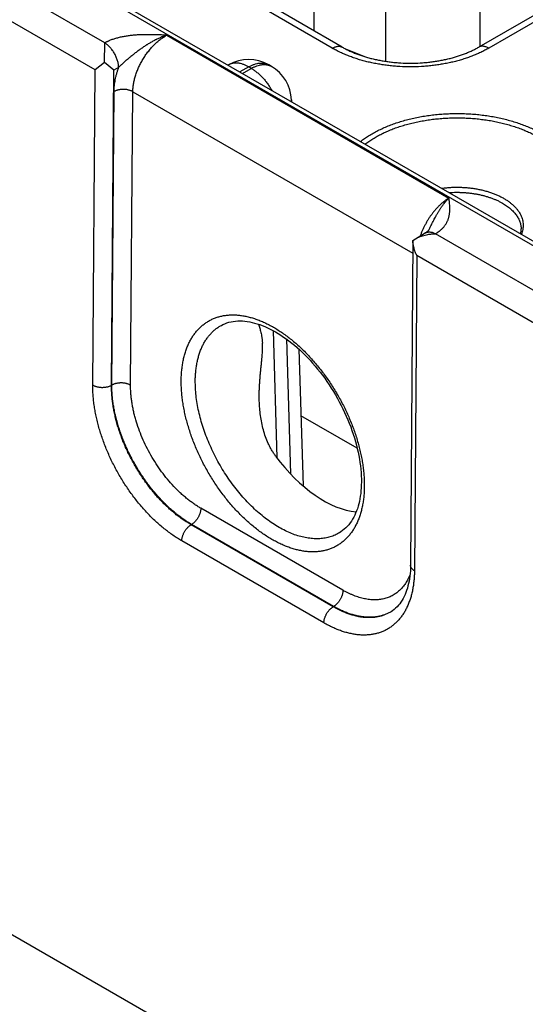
# Model space of a CAD drawing. Header units: inches. Extents: x 0 to 34, y 0 to 22.
# Tile 64 of 124: x 22.9 to 23.7, y 15.7 to 17.2. Entities that reach past the tile are written whole.
import ezdxf

# ---------------------------------------------------------------- set-up
doc = ezdxf.new("R2010")
doc.units = ezdxf.units.IN
doc.header["$LTSCALE"] = 1.87
doc.header["$MEASUREMENT"] = 0
doc.layers.get('0').update_dxf_attribs({"linetype": 'CONTINUOUS'})

msp = doc.modelspace()

# ---------------------------------------------------------------- linework, layer by layer
at = {"color": 7, "linetype": 'CONTINUOUS'}
for p, q in [((21.711, 17.9559), (26.9423, 14.9354)), ((21.7205, 17.9568), (26.9518, 14.9363)), ((23.983, 17.3324), (23.6033, 17.1132)), ((23.998, 17.3309), (23.6183, 17.1117)), ((23.3572, 17.1374), (23.3572, 17.3189)), ((23.6054, 17.1144), (23.6054, 17.2827)), ((23.4645, 17.0919), (23.4645, 17.2755)), ((23.0437, 17.1195), (22.8811, 17.2134)), ((23.0294, 17.079), (22.853, 17.1809)), ((23.3842, 17.1117), (23.2633, 17.1815)), ((23.3992, 17.1132), (23.2783, 17.183)), ((23.0434, 17.09), (23.0437, 17.1195)), ((23.1364, 17.1311), (23.5587, 16.8872)), ((23.4039, 17.1106), (23.4326, 17.099)), ((23.0434, 17.09), (23.0294, 17.079)), ((23.0575, 17.0787), (23.0434, 17.09)), ((23.0258, 16.6072), (23.0294, 17.079)), ((23.0538, 16.6069), (23.0575, 17.0787)), ((23.0645, 17.0826), (23.0575, 17.0787)), ((23.229, 17.0866), (23.2283, 17.0862)), ((23.2591, 17.0836), (23.2459, 17.076)), ((23.2498, 17.0738), (23.263, 17.0814)), ((23.263, 17.0814), (23.2591, 17.0836)), ((23.289, 17.0866), (23.2891, 17.0866)), ((23.293, 17.0843), (23.2891, 17.0866)), ((23.0544, 16.6072), (23.0577, 17.0468)), ((23.0824, 16.6069), (23.0858, 17.0465)), ((23.0858, 17.0465), (23.5047, 16.8046)), ((23.323, 17.0342), (23.323, 17.0315)), ((23.5048, 16.8235), (23.5087, 16.8262)), ((23.5087, 16.8262), (23.5233, 16.8349)), ((23.7013, 16.7399), (23.5387, 16.8337)), ((23.5048, 16.8234), (23.5012, 16.3375)), ((23.5106, 16.8012), (23.5071, 16.3293)), ((23.687, 16.6993), (23.5106, 16.8012)), ((23.2956, 16.6888), (23.3014, 16.4982)), ((23.3155, 16.6762), (23.3216, 16.4743)), ((23.3342, 16.6609), (23.3404, 16.4562)), ((21.4772, 16.6087), (28.1405, 12.7614)), ((23.0544, 16.6072), (23.0538, 16.6069)), ((23.4214, 16.5126), (23.3373, 16.5612)), ((23.4001, 16.2999), (23.1875, 16.4227)), ((23.1736, 16.3985), (23.1728, 16.398)), ((23.3855, 16.2752), (23.1728, 16.398)), ((23.3862, 16.2757), (23.1736, 16.3985)), ((23.3716, 16.251), (23.1589, 16.3738)), ((23.3862, 16.2757), (23.3855, 16.2752))]:
    msp.add_line(p, q, dxfattribs=at)
for points in [[(23.529, 16.8403), (23.5289, 16.84), (23.5286, 16.8396), (23.5284, 16.8393), (23.5281, 16.8389), (23.5277, 16.8385), (23.5274, 16.838), (23.5269, 16.8376), (23.5264, 16.8371), (23.5259, 16.8367), (23.5253, 16.8362), (23.5246, 16.8358), (23.5239, 16.8353), (23.5233, 16.8349)], [(23.2182, 16.6966), (23.2203, 16.6977), (23.2233, 16.6991), (23.2264, 16.7002), (23.2296, 16.7012), (23.2328, 16.702), (23.2361, 16.7026), (23.2395, 16.703), (23.2428, 16.7032), (23.2463, 16.7033), (23.2498, 16.7032), (23.2533, 16.7029), (23.2569, 16.7024), (23.2606, 16.7018), (23.2643, 16.7011), (23.268, 16.7001), (23.2718, 16.699), (23.2756, 16.6978), (23.2795, 16.6963), (23.2834, 16.6947), (23.2873, 16.693), (23.2913, 16.6911), (23.2953, 16.689), (23.2993, 16.6868), (23.3033, 16.6844), (23.3073, 16.6818), (23.3114, 16.6791), (23.3154, 16.6763), (23.3194, 16.6733), (23.3235, 16.6701), (23.3275, 16.6668), (23.3315, 16.6634), (23.3355, 16.6598), (23.3394, 16.6561), (23.3433, 16.6522), (23.3472, 16.6483), (23.351, 16.6442), (23.3548, 16.6399), (23.3585, 16.6356), (23.3622, 16.6312), (23.3658, 16.6266), (23.3693, 16.622), (23.3728, 16.6173), (23.3762, 16.6124), (23.3795, 16.6075), (23.3827, 16.6026), (23.3859, 16.5975), (23.3889, 16.5924), (23.3919, 16.5872), (23.3947, 16.582), (23.3975, 16.5767), (23.4001, 16.5714), (23.4027, 16.5661), (23.4051, 16.5607), (23.4074, 16.5553), (23.4096, 16.5499), (23.4117, 16.5445), (23.4136, 16.539), (23.4155, 16.5336), (23.4172, 16.5282), (23.4188, 16.5228), (23.4202, 16.5174), (23.4216, 16.5121), (23.4228, 16.5068), (23.4239, 16.5015), (23.4248, 16.4963), (23.4256, 16.4912), (23.4263, 16.4861), (23.4268, 16.481), (23.4272, 16.4761), (23.4275, 16.4712), (23.4277, 16.4664), (23.4277, 16.4619)], [(23.4277, 16.4619), (23.4276, 16.4576), (23.4274, 16.4533), (23.4271, 16.449), (23.4267, 16.4448), (23.4261, 16.4408), (23.4254, 16.4368), (23.4247, 16.4329), (23.4238, 16.4292), (23.4228, 16.4256), (23.4217, 16.422), (23.4204, 16.4186), (23.4191, 16.4153), (23.4177, 16.4122), (23.4162, 16.4091), (23.4145, 16.4062), (23.4128, 16.4034), (23.4109, 16.4007), (23.4089, 16.3981), (23.4068, 16.3957), (23.4046, 16.3934), (23.4022, 16.3913), (23.3997, 16.3892), (23.3971, 16.3874), (23.3952, 16.3861)], [(23.5012, 16.3375), (23.5012, 16.3334), (23.501, 16.3292), (23.5006, 16.3251), (23.5002, 16.3211), (23.4997, 16.3172), (23.499, 16.3135), (23.4983, 16.3098), (23.4974, 16.3063), (23.4965, 16.3029), (23.4954, 16.2995), (23.4943, 16.2964), (23.493, 16.2933), (23.4916, 16.2903), (23.4902, 16.2875), (23.4886, 16.2848), (23.4869, 16.2822), (23.4851, 16.2797), (23.4832, 16.2773), (23.4812, 16.2751), (23.479, 16.273), (23.4767, 16.271), (23.4743, 16.2692), (23.4722, 16.2678)]]:
    msp.add_lwpolyline(points, dxfattribs=at)
for centre, radius, start, end in [((23.2591, 17.0347), 0.06, 60.0051, 119.9949), ((23.263, 17.0324), 0.06, 1.7318, 59.9984), ((23.3029, 17.0336), 0.0201, 354.3428, 1.7241), ((23.4428, 16.3173), 0.0575, 300.7165, 301.236)]:
    msp.add_arc(centre, radius, start, end, dxfattribs=at)
msp.add_ellipse((23.369, 16.5774), major_axis=(-0.0909, 0.1521), ratio=0.567168, start_param=-4.54207, end_param=-3.534767, dxfattribs=at)
for points, knots in [([(23.1364, 17.1311), (23.1343, 17.1312), (23.1303, 17.1314), (23.1242, 17.1316), (23.118, 17.1318), (23.1119, 17.1319), (23.1058, 17.1319), (23.1007, 17.1318), (23.0966, 17.1317), (23.0936, 17.1315), (23.0906, 17.1313), (23.0875, 17.1311), (23.0845, 17.1308), (23.0805, 17.1304), (23.0756, 17.1297), (23.0697, 17.1286), (23.064, 17.1273), (23.0585, 17.1258), (23.0541, 17.1243), (23.0511, 17.1231), (23.0495, 17.1224), (23.0483, 17.1219), (23.0471, 17.1213), (23.0459, 17.1208), (23.0448, 17.1202), (23.0441, 17.1198), (23.0437, 17.1195)], [0, 0, 0, 0, 0.064622, 0.129264, 0.193941, 0.258655, 0.323387, 0.388097, 0.420423, 0.452714, 0.484955, 0.51713, 0.549219, 0.581201, 0.644741, 0.707526, 0.769292, 0.829745, 0.888563, 0.917261, 0.931414, 0.945428, 0.959302, 0.973027, 0.986593, 1, 1, 1, 1]), ([(23.0645, 17.0826), (23.0645, 17.0834), (23.0644, 17.0851), (23.0641, 17.0876), (23.0636, 17.0902), (23.0629, 17.0929), (23.062, 17.0956), (23.061, 17.0983), (23.0598, 17.1009), (23.0584, 17.1035), (23.0569, 17.106), (23.0553, 17.1084), (23.0535, 17.1107), (23.0517, 17.1129), (23.0498, 17.1148), (23.0478, 17.1166), (23.0458, 17.1182), (23.0444, 17.1191), (23.0437, 17.1195)], [0, 0, 0, 0, 0.055916, 0.114368, 0.175102, 0.237812, 0.302147, 0.36772, 0.434122, 0.500926, 0.567698, 0.634004, 0.699419, 0.763536, 0.825974, 0.886388, 0.944477, 1, 1, 1, 1]), ([(23.1364, 17.1311), (23.1356, 17.1308), (23.1339, 17.1303), (23.1315, 17.1294), (23.1291, 17.1284), (23.1266, 17.1274), (23.1242, 17.1263), (23.1222, 17.1254), (23.1206, 17.1246), (23.119, 17.1238), (23.117, 17.1227), (23.1147, 17.1214), (23.1123, 17.1201), (23.1099, 17.1187), (23.108, 17.1175), (23.1064, 17.1165), (23.1049, 17.1155), (23.103, 17.1142), (23.1007, 17.1127), (23.0984, 17.1111), (23.0961, 17.1095), (23.0939, 17.1079), (23.0917, 17.1062), (23.0894, 17.1045), (23.0872, 17.1028), (23.0851, 17.101), (23.0829, 17.0993), (23.0807, 17.0975), (23.0786, 17.0957), (23.0765, 17.0939), (23.0747, 17.0924), (23.0733, 17.0912), (23.0723, 17.0902), (23.0713, 17.0893), (23.0703, 17.0884), (23.0693, 17.0874), (23.0683, 17.0865), (23.0673, 17.0855), (23.0663, 17.0845), (23.0654, 17.0836), (23.0648, 17.0829), (23.0645, 17.0826)], [0, 0, 0, 0, 0.029372, 0.058981, 0.088813, 0.118861, 0.149121, 0.179582, 0.194883, 0.210229, 0.241049, 0.272034, 0.303168, 0.334435, 0.365822, 0.381556, 0.397315, 0.428901, 0.460565, 0.492294, 0.524077, 0.555902, 0.58776, 0.619642, 0.65154, 0.683447, 0.715357, 0.747263, 0.779155, 0.811022, 0.842847, 0.858736, 0.874605, 0.890448, 0.90626, 0.922034, 0.937761, 0.953433, 0.969038, 0.984566, 1, 1, 1, 1]), ([(23.0858, 17.0465), (23.0858, 17.0484), (23.086, 17.0523), (23.0867, 17.0582), (23.088, 17.0643), (23.0897, 17.0705), (23.0918, 17.0767), (23.0944, 17.0829), (23.0974, 17.089), (23.1007, 17.0949), (23.1043, 17.1006), (23.1083, 17.1061), (23.1126, 17.1113), (23.117, 17.1162), (23.1217, 17.1206), (23.1264, 17.1246), (23.1313, 17.1281), (23.1347, 17.1302), (23.1364, 17.1311)], [0, 0, 0, 0, 0.055899, 0.114223, 0.174746, 0.237187, 0.30122, 0.366485, 0.432593, 0.499144, 0.565724, 0.631921, 0.69733, 0.761563, 0.824255, 0.885075, 0.943734, 1, 1, 1, 1]), ([(23.3842, 17.1117), (23.3849, 17.1121), (23.3862, 17.1128), (23.3883, 17.1136), (23.3903, 17.1142), (23.3923, 17.1146), (23.3939, 17.1146), (23.3951, 17.1145), (23.396, 17.1144), (23.3968, 17.1142), (23.3977, 17.1139), (23.3984, 17.1136), (23.3989, 17.1133), (23.3992, 17.1132)], [0, 0, 0, 0, 0.148568, 0.289427, 0.422615, 0.548501, 0.667827, 0.72541, 0.781814, 0.837244, 0.891923, 0.946091, 1, 1, 1, 1]), ([(23.6183, 17.1117), (23.6163, 17.1106), (23.6124, 17.1084), (23.6062, 17.1053), (23.5998, 17.1024), (23.5932, 17.0998), (23.5863, 17.0972), (23.5792, 17.0949), (23.572, 17.0928), (23.5646, 17.0909), (23.557, 17.0892), (23.5493, 17.0878), (23.5414, 17.0865), (23.5335, 17.0855), (23.5255, 17.0847), (23.5148, 17.0839), (23.5012, 17.0835), (23.4877, 17.0839), (23.477, 17.0847), (23.469, 17.0855), (23.461, 17.0865), (23.4532, 17.0878), (23.4455, 17.0892), (23.4379, 17.0909), (23.4305, 17.0928), (23.4232, 17.0949), (23.4162, 17.0972), (23.4093, 17.0998), (23.4027, 17.1024), (23.3963, 17.1053), (23.3901, 17.1084), (23.3861, 17.1106), (23.3842, 17.1117)], [0, 0, 0, 0, 0.027597, 0.055844, 0.084717, 0.114188, 0.144225, 0.174793, 0.205853, 0.237364, 0.269281, 0.301559, 0.334149, 0.367002, 0.400067, 0.433291, 0.5, 0.566709, 0.599933, 0.632998, 0.665851, 0.698441, 0.730719, 0.762636, 0.794147, 0.825207, 0.855775, 0.885812, 0.915283, 0.944156, 0.972403, 1, 1, 1, 1]), ([(23.3992, 17.1132), (23.4008, 17.1123), (23.4041, 17.1104), (23.4092, 17.1079), (23.4147, 17.1055), (23.4203, 17.1032), (23.4262, 17.101), (23.4324, 17.099), (23.4387, 17.0972), (23.4452, 17.0955), (23.4518, 17.0941), (23.4586, 17.0928), (23.4656, 17.0917), (23.4726, 17.0908), (23.4797, 17.0901), (23.4892, 17.0894), (23.5012, 17.0891), (23.5133, 17.0894), (23.5228, 17.0901), (23.5299, 17.0908), (23.5369, 17.0917), (23.5438, 17.0928), (23.5506, 17.0941), (23.5573, 17.0955), (23.5638, 17.0972), (23.5701, 17.099), (23.5762, 17.101), (23.5821, 17.1032), (23.5878, 17.1055), (23.5932, 17.1079), (23.5984, 17.1104), (23.6017, 17.1123), (23.6033, 17.1132)], [0, 0, 0, 0, 0.026154, 0.053279, 0.081317, 0.110207, 0.139886, 0.170291, 0.20136, 0.233027, 0.265227, 0.297895, 0.330965, 0.36437, 0.398044, 0.431919, 0.5, 0.568081, 0.601956, 0.63563, 0.669035, 0.702105, 0.734773, 0.766973, 0.79864, 0.829709, 0.860114, 0.889793, 0.918683, 0.946721, 0.973846, 1, 1, 1, 1]), ([(23.6183, 17.1117), (23.6176, 17.1121), (23.6163, 17.1128), (23.6142, 17.1136), (23.6122, 17.1142), (23.6102, 17.1146), (23.6086, 17.1146), (23.6074, 17.1145), (23.6065, 17.1144), (23.6056, 17.1142), (23.6048, 17.1139), (23.604, 17.1136), (23.6035, 17.1133), (23.6033, 17.1132)], [0, 0, 0, 0, 0.148568, 0.289427, 0.422615, 0.548501, 0.667827, 0.72541, 0.781814, 0.837244, 0.891923, 0.946091, 1, 1, 1, 1]), ([(23.0577, 17.0468), (23.0577, 17.0482), (23.0578, 17.0511), (23.0582, 17.0554), (23.0587, 17.0598), (23.0595, 17.0643), (23.0604, 17.0688), (23.0616, 17.0734), (23.0629, 17.078), (23.0639, 17.081), (23.0645, 17.0826)], [0, 0, 0, 0, 0.115519, 0.23407, 0.355522, 0.479718, 0.606475, 0.735591, 0.866844, 1, 1, 1, 1]), ([(23.2591, 17.0836), (23.2577, 17.0844), (23.2556, 17.0855), (23.2529, 17.0867), (23.2502, 17.0877), (23.2475, 17.0885), (23.2448, 17.089), (23.2428, 17.0893), (23.2409, 17.0894), (23.2391, 17.0894), (23.2373, 17.0893), (23.2355, 17.089), (23.2338, 17.0886), (23.2321, 17.0881), (23.2306, 17.0874), (23.2295, 17.0869), (23.2291, 17.0866)], [0, 0, 0, 0, 0.14854, 0.219945, 0.289416, 0.422581, 0.486418, 0.548507, 0.608952, 0.667884, 0.725458, 0.781853, 0.837274, 0.891943, 0.946101, 1, 1, 1, 1]), ([(23.2591, 17.0836), (23.2604, 17.0844), (23.2625, 17.0855), (23.2652, 17.0867), (23.2679, 17.0877), (23.2706, 17.0885), (23.2733, 17.089), (23.2753, 17.0893), (23.2772, 17.0894), (23.279, 17.0894), (23.2809, 17.0893), (23.2826, 17.089), (23.2843, 17.0886), (23.286, 17.0881), (23.2875, 17.0874), (23.2886, 17.0869), (23.289, 17.0866)], [0, 0, 0, 0, 0.14854, 0.219945, 0.289416, 0.422581, 0.486418, 0.548507, 0.608952, 0.667884, 0.725458, 0.781853, 0.837274, 0.891943, 0.946101, 1, 1, 1, 1]), ([(23.263, 17.0814), (23.2643, 17.0822), (23.2664, 17.0832), (23.2692, 17.0844), (23.2719, 17.0855), (23.2746, 17.0863), (23.2773, 17.0868), (23.2792, 17.087), (23.2811, 17.0872), (23.283, 17.0872), (23.2848, 17.087), (23.2866, 17.0867), (23.2883, 17.0863), (23.2899, 17.0858), (23.2915, 17.0852), (23.2925, 17.0846), (23.293, 17.0843)], [0, 0, 0, 0, 0.148542, 0.219948, 0.289419, 0.422584, 0.486421, 0.548509, 0.608954, 0.667885, 0.725458, 0.781853, 0.837273, 0.891942, 0.9461, 1, 1, 1, 1]), ([(23.263, 17.0814), (23.2645, 17.0805), (23.2674, 17.0787), (23.2716, 17.0755), (23.2758, 17.0718), (23.2798, 17.0678), (23.2836, 17.0634), (23.2872, 17.0587), (23.2906, 17.0537), (23.2927, 17.0502), (23.2937, 17.0485)], [0, 0, 0, 0, 0.111529, 0.228192, 0.349474, 0.474739, 0.603255, 0.734216, 0.866762, 1, 1, 1, 1]), ([(23.0858, 17.0465), (23.0853, 17.0468), (23.0843, 17.0473), (23.0828, 17.048), (23.0811, 17.0485), (23.0793, 17.049), (23.0775, 17.0494), (23.0756, 17.0497), (23.0737, 17.0499), (23.0718, 17.0499), (23.0699, 17.0499), (23.0679, 17.0498), (23.066, 17.0495), (23.0642, 17.0492), (23.0625, 17.0487), (23.0608, 17.0482), (23.0592, 17.0475), (23.0582, 17.0471), (23.0577, 17.0468)], [0, 0, 0, 0, 0.055795, 0.11408, 0.174617, 0.237111, 0.301226, 0.366589, 0.432804, 0.49946, 0.566134, 0.632405, 0.697861, 0.762102, 0.824755, 0.885479, 0.943975, 1, 1, 1, 1]), ([(23.4262, 16.9719), (23.4282, 16.9735), (23.4322, 16.9764), (23.4386, 16.9806), (23.4454, 16.9846), (23.4525, 16.9884), (23.46, 16.9919), (23.4678, 16.9952), (23.4759, 16.9983), (23.4842, 17.0011), (23.4928, 17.0037), (23.5017, 17.0059), (23.5107, 17.0079), (23.5199, 17.0097), (23.5292, 17.0111), (23.5387, 17.0122), (23.5483, 17.0131), (23.5579, 17.0136), (23.5675, 17.0139), (23.5772, 17.0138), (23.5869, 17.0135), (23.5965, 17.0129), (23.606, 17.0119), (23.6154, 17.0107), (23.6247, 17.0092), (23.6339, 17.0074), (23.6429, 17.0053), (23.6516, 17.0029), (23.6602, 17.0003), (23.6684, 16.9974), (23.6764, 16.9942), (23.6841, 16.9909), (23.6915, 16.9872), (23.6962, 16.9847), (23.6986, 16.9833)], [0, 0, 0, 0, 0.025974, 0.052711, 0.080201, 0.108424, 0.137357, 0.166967, 0.197218, 0.228069, 0.259474, 0.291383, 0.323743, 0.356498, 0.389591, 0.42296, 0.456544, 0.49028, 0.524102, 0.557947, 0.59175, 0.625447, 0.658972, 0.692264, 0.72526, 0.757902, 0.790131, 0.821892, 0.853134, 0.883807, 0.913868, 0.943276, 0.971997, 1, 1, 1, 1]), ([(23.433, 16.968), (23.4349, 16.9694), (23.4389, 16.9722), (23.445, 16.9762), (23.4516, 16.98), (23.4584, 16.9835), (23.4656, 16.9869), (23.4731, 16.99), (23.4809, 16.9929), (23.4889, 16.9955), (23.4971, 16.9979), (23.5056, 17.0001), (23.5142, 17.0019), (23.523, 17.0035), (23.532, 17.0049), (23.541, 17.0059), (23.5502, 17.0067), (23.5594, 17.0072), (23.5686, 17.0074), (23.5778, 17.0073), (23.587, 17.007), (23.5962, 17.0064), (23.6053, 17.0054), (23.6143, 17.0042), (23.6232, 17.0028), (23.6319, 17.001), (23.6404, 16.999), (23.6488, 16.9968), (23.6569, 16.9942), (23.6648, 16.9915), (23.6724, 16.9885), (23.6798, 16.9852), (23.6868, 16.9818), (23.6914, 16.9793), (23.6936, 16.978)], [0, 0, 0, 0, 0.0261, 0.052956, 0.080555, 0.108879, 0.137901, 0.16759, 0.197908, 0.228814, 0.260262, 0.292203, 0.324584, 0.35735, 0.390442, 0.423802, 0.457367, 0.491075, 0.524864, 0.558668, 0.592425, 0.626071, 0.659542, 0.692777, 0.725715, 0.758297, 0.790467, 0.822171, 0.853357, 0.883977, 0.913989, 0.943352, 0.972032, 1, 1, 1, 1]), ([(23.5476, 16.9019), (23.5497, 16.9021), (23.5538, 16.9026), (23.5601, 16.9032), (23.5664, 16.9034), (23.5727, 16.9035), (23.579, 16.9033), (23.5853, 16.9029), (23.5915, 16.9022), (23.5976, 16.9014), (23.6037, 16.9003), (23.6096, 16.899), (23.6153, 16.8974), (23.6208, 16.8957), (23.6262, 16.8937), (23.6313, 16.8916), (23.6362, 16.8893), (23.6393, 16.8876), (23.6408, 16.8867)], [0, 0, 0, 0, 0.064909, 0.1303, 0.195999, 0.261827, 0.327604, 0.393152, 0.458293, 0.522855, 0.586668, 0.64957, 0.711406, 0.772033, 0.831317, 0.889139, 0.945395, 1, 1, 1, 1]), ([(23.5587, 16.8872), (23.5576, 16.8865), (23.5554, 16.8851), (23.5521, 16.8827), (23.5489, 16.8801), (23.5456, 16.8772), (23.5425, 16.8741), (23.5394, 16.8709), (23.5365, 16.8674), (23.5336, 16.8637), (23.5308, 16.8599), (23.5282, 16.856), (23.5257, 16.8519), (23.5234, 16.8478), (23.5212, 16.8435), (23.5192, 16.8392), (23.5174, 16.8348), (23.5163, 16.8319), (23.5158, 16.8304)], [0, 0, 0, 0, 0.05415, 0.110121, 0.167813, 0.227103, 0.28785, 0.349895, 0.413068, 0.477184, 0.542052, 0.607471, 0.673238, 0.739145, 0.804981, 0.870539, 0.935613, 1, 1, 1, 1]), ([(23.529, 16.8403), (23.5296, 16.8415), (23.5308, 16.8437), (23.5324, 16.8471), (23.5341, 16.8505), (23.5359, 16.8539), (23.5376, 16.8572), (23.5391, 16.8599), (23.5403, 16.862), (23.5412, 16.8635), (23.5421, 16.8651), (23.543, 16.8666), (23.5439, 16.8681), (23.5449, 16.8696), (23.5458, 16.871), (23.5468, 16.8725), (23.5477, 16.8739), (23.5487, 16.8752), (23.5497, 16.8766), (23.551, 16.8783), (23.5523, 16.88), (23.5537, 16.8816), (23.5547, 16.8828), (23.5557, 16.884), (23.557, 16.8854), (23.5581, 16.8865), (23.5587, 16.8872)], [0, 0, 0, 0, 0.068622, 0.136902, 0.204748, 0.272068, 0.338771, 0.40474, 0.437411, 0.469855, 0.502066, 0.534033, 0.565732, 0.597143, 0.628254, 0.659057, 0.689542, 0.719698, 0.749503, 0.778936, 0.836664, 0.864945, 0.89282, 0.920268, 0.947282, 1, 1, 1, 1]), ([(23.5387, 16.8337), (23.5391, 16.8339), (23.5398, 16.8343), (23.5408, 16.835), (23.5418, 16.8357), (23.5428, 16.8364), (23.5437, 16.8371), (23.5449, 16.838), (23.5469, 16.8397), (23.549, 16.8417), (23.5509, 16.8438), (23.5522, 16.8454), (23.5533, 16.8471), (23.5544, 16.8487), (23.5554, 16.8504), (23.5562, 16.8521), (23.557, 16.8538), (23.5577, 16.8555), (23.5582, 16.8573), (23.5587, 16.859), (23.5591, 16.8608), (23.5595, 16.8625), (23.5597, 16.8643), (23.5599, 16.866), (23.56, 16.8678), (23.5601, 16.8702), (23.5601, 16.8731), (23.5599, 16.8766), (23.5596, 16.8802), (23.5592, 16.8837), (23.5589, 16.886), (23.5587, 16.8872)], [0, 0, 0, 0, 0.020017, 0.03978, 0.059279, 0.078529, 0.097535, 0.116299, 0.153108, 0.223981, 0.258156, 0.291554, 0.324235, 0.356263, 0.387701, 0.418617, 0.449076, 0.479141, 0.508875, 0.538335, 0.567574, 0.596639, 0.625574, 0.654418, 0.683199, 0.711947, 0.76941, 0.826926, 0.884538, 0.942242, 1, 1, 1, 1]), ([(23.5588, 16.8954), (23.5624, 16.8957), (23.5679, 16.8959), (23.5752, 16.8958), (23.5806, 16.8956), (23.586, 16.8952), (23.5914, 16.8946), (23.5967, 16.8938), (23.6019, 16.8929), (23.607, 16.8918), (23.6121, 16.8905), (23.6169, 16.8891), (23.6216, 16.8875), (23.6262, 16.8858), (23.6306, 16.8839), (23.6348, 16.8818), (23.6375, 16.8804), (23.6388, 16.8796)], [0, 0, 0, 0, 0.132069, 0.198232, 0.264283, 0.330082, 0.395486, 0.460356, 0.52456, 0.587966, 0.650449, 0.711893, 0.772187, 0.831229, 0.88893, 0.945209, 1, 1, 1, 1]), ([(23.6408, 16.8867), (23.6423, 16.8859), (23.6451, 16.8841), (23.6492, 16.8813), (23.6529, 16.8784), (23.6563, 16.8753), (23.6588, 16.8726), (23.6607, 16.8704), (23.6624, 16.8682), (23.6642, 16.8653), (23.6662, 16.8619), (23.6677, 16.8583), (23.6688, 16.8547), (23.6695, 16.8511), (23.6699, 16.8474), (23.6698, 16.8437), (23.6693, 16.8401), (23.6684, 16.8364), (23.6675, 16.8341), (23.667, 16.8329)], [0, 0, 0, 0, 0.077148, 0.151727, 0.223713, 0.293123, 0.360019, 0.392564, 0.424529, 0.486795, 0.547057, 0.605596, 0.662752, 0.718911, 0.774497, 0.829955, 0.885737, 0.942283, 1, 1, 1, 1]), ([(23.6388, 16.8796), (23.6398, 16.879), (23.642, 16.8777), (23.645, 16.8757), (23.6479, 16.8736), (23.6505, 16.8714), (23.653, 16.8692), (23.6553, 16.8668), (23.6574, 16.8644), (23.6594, 16.862), (23.6611, 16.8595), (23.6625, 16.857), (23.6638, 16.8544), (23.6649, 16.8518), (23.6657, 16.8491), (23.6663, 16.8465), (23.6667, 16.8438), (23.6669, 16.842), (23.6669, 16.8411)], [0, 0, 0, 0, 0.075082, 0.148292, 0.219608, 0.289023, 0.356552, 0.422227, 0.4861, 0.548246, 0.608765, 0.667778, 0.725432, 0.781897, 0.837366, 0.892051, 0.946182, 1, 1, 1, 1]), ([(23.6659, 16.8336), (23.6661, 16.8342), (23.6664, 16.8354), (23.6667, 16.8373), (23.6669, 16.8392), (23.6669, 16.8405), (23.6669, 16.8411)], [0, 0, 0, 0, 0.25576, 0.50647, 0.753929, 1, 1, 1, 1]), ([(23.5087, 16.8262), (23.5098, 16.8269), (23.5121, 16.8281), (23.5156, 16.8296), (23.5193, 16.8309), (23.523, 16.8319), (23.5269, 16.8327), (23.5302, 16.8332), (23.5328, 16.8334), (23.5348, 16.8336), (23.5368, 16.8337), (23.5381, 16.8337), (23.5387, 16.8337)], [0, 0, 0, 0, 0.120924, 0.243645, 0.367791, 0.493041, 0.619116, 0.745774, 0.809258, 0.872807, 0.936396, 1, 1, 1, 1]), ([(23.5233, 16.8349), (23.5236, 16.8351), (23.5241, 16.8354), (23.5249, 16.8357), (23.5257, 16.836), (23.5266, 16.8362), (23.5275, 16.8364), (23.5287, 16.8365), (23.5304, 16.8365), (23.5324, 16.8362), (23.5345, 16.8356), (23.5366, 16.8348), (23.5379, 16.8341), (23.5386, 16.8337)], [0, 0, 0, 0, 0.054158, 0.108566, 0.16347, 0.219102, 0.27568, 0.333402, 0.452882, 0.578736, 0.711689, 0.852099, 1, 1, 1, 1]), ([(23.5106, 16.8012), (23.5102, 16.8021), (23.5093, 16.8038), (23.5082, 16.8065), (23.5073, 16.8093), (23.5064, 16.8121), (23.5058, 16.8149), (23.5053, 16.8178), (23.5049, 16.8206), (23.5048, 16.8226), (23.5048, 16.8235)], [0, 0, 0, 0, 0.125341, 0.250868, 0.37644, 0.501918, 0.627161, 0.752025, 0.876356, 1, 1, 1, 1]), ([(23.1582, 16.6139), (23.1582, 16.6165), (23.1583, 16.6216), (23.1589, 16.629), (23.1598, 16.6363), (23.161, 16.6433), (23.1625, 16.6501), (23.1643, 16.6566), (23.1661, 16.6618), (23.1678, 16.6658), (23.1694, 16.6696), (23.1717, 16.6742), (23.1748, 16.6794), (23.1782, 16.6843), (23.1818, 16.6889), (23.1858, 16.693), (23.19, 16.6968), (23.1944, 16.7001), (23.1991, 16.7031), (23.204, 16.7057), (23.2092, 16.7079), (23.2145, 16.7096), (23.2201, 16.7109), (23.2258, 16.7118), (23.2317, 16.7123), (23.2377, 16.7123), (23.2439, 16.7119), (23.2502, 16.7111), (23.2566, 16.7098), (23.2631, 16.7082), (23.2697, 16.7061), (23.2763, 16.7036), (23.283, 16.7007), (23.2897, 16.6974), (23.2964, 16.6937), (23.3031, 16.6896), (23.3098, 16.6852), (23.3165, 16.6803), (23.3231, 16.6752), (23.3296, 16.6697), (23.3361, 16.6639), (23.3425, 16.6577), (23.3487, 16.6513), (23.3548, 16.6446), (23.3608, 16.6376), (23.3666, 16.6304), (23.3723, 16.623), (23.3777, 16.6153), (23.383, 16.6075), (23.388, 16.5994), (23.3929, 16.5912), (23.3975, 16.5829), (23.4018, 16.5745), (23.4059, 16.566), (23.4097, 16.5574), (23.4133, 16.5487), (23.4165, 16.54), (23.4195, 16.5313), (23.4222, 16.5226), (23.4245, 16.5139), (23.4266, 16.5053), (23.4283, 16.4968), (23.4297, 16.4883), (23.4308, 16.48), (23.4316, 16.4718), (23.432, 16.4637), (23.4321, 16.4584), (23.4321, 16.4558)], [0, 0, 0, 0, 0.015722, 0.031052, 0.045986, 0.060522, 0.074664, 0.088417, 0.101794, 0.108347, 0.114812, 0.12749, 0.139855, 0.151939, 0.163779, 0.175415, 0.186893, 0.198263, 0.209575, 0.220883, 0.232239, 0.243695, 0.2553, 0.267101, 0.279139, 0.291452, 0.304073, 0.317029, 0.330342, 0.344028, 0.358101, 0.372568, 0.387432, 0.402694, 0.418348, 0.434388, 0.450802, 0.467578, 0.4847, 0.50215, 0.519907, 0.537949, 0.556253, 0.574794, 0.593544, 0.612477, 0.631564, 0.650776, 0.670082, 0.689452, 0.708857, 0.728264, 0.747643, 0.766963, 0.786193, 0.805305, 0.824267, 0.843053, 0.861633, 0.879981, 0.898072, 0.915882, 0.933389, 0.950571, 0.967411, 0.983892, 1, 1, 1, 1]), ([(23.1792, 16.6137), (23.1792, 16.6161), (23.1793, 16.6209), (23.1799, 16.6279), (23.1807, 16.6347), (23.1819, 16.6413), (23.1833, 16.6476), (23.1851, 16.6536), (23.1868, 16.6585), (23.1883, 16.6622), (23.1899, 16.6658), (23.1921, 16.6701), (23.1951, 16.6749), (23.1983, 16.6794), (23.2017, 16.6836), (23.2055, 16.6874), (23.2095, 16.6909), (23.2137, 16.694), (23.2167, 16.6958), (23.2182, 16.6966)], [0, 0, 0, 0, 0.075146, 0.148392, 0.219714, 0.289109, 0.356591, 0.422195, 0.48598, 0.517219, 0.548036, 0.608455, 0.667377, 0.724961, 0.781392, 0.836876, 0.891641, 0.94593, 1, 1, 1, 1]), ([(23.274, 16.6983), (23.2743, 16.6974), (23.2748, 16.6954), (23.2757, 16.6924), (23.2765, 16.6893), (23.2773, 16.6859), (23.278, 16.6829), (23.2784, 16.6804), (23.2788, 16.6784), (23.279, 16.6763), (23.2793, 16.6742), (23.2795, 16.672), (23.2796, 16.6705), (23.2796, 16.6697)], [0, 0, 0, 0, 0.100346, 0.20641, 0.318724, 0.437952, 0.564886, 0.631518, 0.700401, 0.771633, 0.845287, 0.921408, 1, 1, 1, 1]), ([(23.275, 16.5833), (23.2749, 16.5871), (23.2749, 16.5927), (23.275, 16.6003), (23.2753, 16.6059), (23.2756, 16.6115), (23.276, 16.6171), (23.2765, 16.6227), (23.277, 16.6283), (23.2776, 16.6338), (23.2782, 16.6392), (23.2787, 16.6446), (23.2792, 16.65), (23.2795, 16.6551), (23.2798, 16.6602), (23.2798, 16.665), (23.2797, 16.6682), (23.2796, 16.6697)], [0, 0, 0, 0, 0.130679, 0.19596, 0.261164, 0.326254, 0.391186, 0.4559, 0.520316, 0.584325, 0.647779, 0.710469, 0.772113, 0.832343, 0.890711, 0.946737, 1, 1, 1, 1]), ([(23.1589, 16.3738), (23.1567, 16.3751), (23.1523, 16.3778), (23.1457, 16.3821), (23.1392, 16.3869), (23.1327, 16.3919), (23.1263, 16.3973), (23.1199, 16.403), (23.1137, 16.409), (23.1076, 16.4153), (23.1016, 16.4219), (23.0957, 16.4288), (23.09, 16.4358), (23.0845, 16.4431), (23.0791, 16.4507), (23.0739, 16.4584), (23.069, 16.4662), (23.0643, 16.4743), (23.0598, 16.4824), (23.0555, 16.4907), (23.0515, 16.4991), (23.0477, 16.5075), (23.0443, 16.516), (23.0411, 16.5245), (23.0382, 16.5331), (23.0355, 16.5416), (23.0332, 16.5501), (23.0312, 16.5586), (23.0295, 16.5669), (23.0281, 16.5752), (23.027, 16.5834), (23.0263, 16.5915), (23.0259, 16.5994), (23.0258, 16.6046), (23.0258, 16.6072)], [0, 0, 0, 0, 0.027577, 0.055799, 0.084642, 0.11408, 0.144082, 0.174612, 0.205633, 0.237103, 0.268981, 0.301219, 0.333772, 0.366589, 0.39962, 0.432814, 0.466118, 0.49948, 0.532846, 0.566164, 0.59938, 0.632442, 0.665299, 0.6979, 0.730195, 0.762137, 0.79368, 0.824781, 0.855398, 0.885492, 0.91503, 0.943978, 0.972309, 1, 1, 1, 1]), ([(23.0258, 16.6072), (23.0263, 16.6069), (23.0273, 16.6064), (23.0288, 16.6057), (23.0305, 16.6051), (23.0322, 16.6047), (23.034, 16.6043), (23.0359, 16.604), (23.0378, 16.6038), (23.0398, 16.6037), (23.0417, 16.6038), (23.0436, 16.6039), (23.0455, 16.6042), (23.0473, 16.6045), (23.0491, 16.605), (23.0508, 16.6055), (23.0524, 16.6061), (23.0534, 16.6066), (23.0538, 16.6069)], [0, 0, 0, 0, 0.055795, 0.11408, 0.174617, 0.237111, 0.301226, 0.366589, 0.432804, 0.49946, 0.566134, 0.632405, 0.697861, 0.762102, 0.824755, 0.885479, 0.943975, 1, 1, 1, 1]), ([(23.1728, 16.398), (23.1709, 16.3992), (23.1669, 16.4016), (23.161, 16.4055), (23.1551, 16.4097), (23.1493, 16.4142), (23.1436, 16.419), (23.1379, 16.4241), (23.1323, 16.4295), (23.1268, 16.4351), (23.1214, 16.441), (23.1162, 16.4471), (23.1111, 16.4535), (23.1061, 16.46), (23.1013, 16.4667), (23.0952, 16.4759), (23.088, 16.4878), (23.0814, 16.5001), (23.0766, 16.5101), (23.0733, 16.5176), (23.0702, 16.5252), (23.0673, 16.5329), (23.0648, 16.5405), (23.0624, 16.5482), (23.0604, 16.5558), (23.0586, 16.5633), (23.0571, 16.5708), (23.0558, 16.5783), (23.0549, 16.5856), (23.0542, 16.5928), (23.0539, 16.5999), (23.0538, 16.6046), (23.0538, 16.6069)], [0, 0, 0, 0, 0.027593, 0.055826, 0.084678, 0.114121, 0.144124, 0.174653, 0.20567, 0.237135, 0.269005, 0.301235, 0.333777, 0.366583, 0.399602, 0.432784, 0.49942, 0.566075, 0.599282, 0.632336, 0.665186, 0.697782, 0.730075, 0.762017, 0.793563, 0.824669, 0.855295, 0.885402, 0.914956, 0.943924, 0.97228, 1, 1, 1, 1]), ([(23.1736, 16.3985), (23.1716, 16.3996), (23.1677, 16.402), (23.1618, 16.4059), (23.156, 16.4102), (23.1502, 16.4147), (23.1444, 16.4195), (23.1388, 16.4246), (23.1332, 16.43), (23.1277, 16.4357), (23.1223, 16.4416), (23.1171, 16.4477), (23.112, 16.454), (23.107, 16.4605), (23.1023, 16.4673), (23.0961, 16.4765), (23.0889, 16.4883), (23.0823, 16.5006), (23.0775, 16.5106), (23.0742, 16.5181), (23.071, 16.5257), (23.0682, 16.5333), (23.0655, 16.541), (23.0632, 16.5486), (23.0611, 16.5562), (23.0593, 16.5637), (23.0577, 16.5712), (23.0565, 16.5786), (23.0555, 16.586), (23.0548, 16.5932), (23.0544, 16.6002), (23.0543, 16.6049), (23.0544, 16.6072)], [0, 0, 0, 0, 0.027562, 0.055773, 0.084609, 0.114043, 0.144043, 0.174575, 0.2056, 0.237078, 0.268964, 0.301212, 0.333775, 0.366604, 0.399648, 0.432855, 0.499541, 0.566242, 0.599468, 0.63254, 0.665404, 0.69801, 0.730308, 0.762251, 0.793793, 0.824888, 0.855497, 0.88558, 0.915102, 0.94403, 0.972338, 1, 1, 1, 1]), ([(23.0824, 16.6069), (23.0819, 16.6072), (23.0809, 16.6077), (23.0794, 16.6084), (23.0777, 16.6089), (23.076, 16.6094), (23.0742, 16.6098), (23.0723, 16.6101), (23.0704, 16.6103), (23.0684, 16.6103), (23.0665, 16.6103), (23.0646, 16.6102), (23.0627, 16.6099), (23.0608, 16.6096), (23.0591, 16.6091), (23.0574, 16.6086), (23.0558, 16.6079), (23.0548, 16.6075), (23.0544, 16.6072)], [0, 0, 0, 0, 0.055795, 0.11408, 0.174617, 0.237111, 0.301226, 0.366589, 0.432804, 0.49946, 0.566134, 0.632405, 0.697861, 0.762102, 0.824755, 0.885479, 0.943975, 1, 1, 1, 1]), ([(23.1875, 16.4227), (23.1858, 16.4237), (23.1822, 16.4258), (23.1771, 16.4293), (23.1719, 16.433), (23.1668, 16.437), (23.1617, 16.4412), (23.1567, 16.4457), (23.1518, 16.4505), (23.1453, 16.4572), (23.1374, 16.466), (23.1286, 16.4774), (23.1203, 16.4894), (23.1127, 16.5019), (23.1058, 16.5149), (23.0996, 16.5281), (23.0944, 16.5416), (23.0907, 16.5528), (23.0882, 16.5619), (23.0867, 16.5685), (23.0853, 16.5751), (23.0842, 16.5817), (23.0834, 16.5881), (23.0828, 16.5945), (23.0824, 16.6007), (23.0824, 16.6049), (23.0824, 16.6069)], [0, 0, 0, 0, 0.027579, 0.055802, 0.084647, 0.114087, 0.14409, 0.174622, 0.205644, 0.237117, 0.301229, 0.366595, 0.432817, 0.49948, 0.566161, 0.632436, 0.69789, 0.762123, 0.793668, 0.824771, 0.855389, 0.885486, 0.915025, 0.943975, 0.972308, 1, 1, 1, 1]), ([(23.4321, 16.4558), (23.4321, 16.4532), (23.4319, 16.4481), (23.4314, 16.4406), (23.4305, 16.4334), (23.4293, 16.4263), (23.4278, 16.4196), (23.4259, 16.4131), (23.4241, 16.4079), (23.4225, 16.4039), (23.4208, 16.4), (23.4185, 16.3954), (23.4155, 16.3902), (23.4121, 16.3853), (23.4084, 16.3808), (23.4045, 16.3766), (23.4003, 16.3729), (23.3959, 16.3695), (23.3912, 16.3665), (23.3863, 16.3639), (23.3811, 16.3618), (23.3758, 16.36), (23.3702, 16.3587), (23.3645, 16.3578), (23.3586, 16.3574), (23.3526, 16.3573), (23.3464, 16.3577), (23.3401, 16.3586), (23.3337, 16.3598), (23.3272, 16.3615), (23.3206, 16.3636), (23.314, 16.3661), (23.3073, 16.369), (23.3006, 16.3723), (23.2939, 16.376), (23.2871, 16.38), (23.2804, 16.3845), (23.2738, 16.3893), (23.2672, 16.3944), (23.2606, 16.3999), (23.2542, 16.4058), (23.2478, 16.4119), (23.2415, 16.4183), (23.2354, 16.425), (23.2294, 16.432), (23.2236, 16.4392), (23.218, 16.4467), (23.2125, 16.4543), (23.2073, 16.4622), (23.2022, 16.4702), (23.1974, 16.4784), (23.1928, 16.4867), (23.1884, 16.4952), (23.1844, 16.5037), (23.1805, 16.5123), (23.177, 16.521), (23.1737, 16.5297), (23.1708, 16.5384), (23.1681, 16.5471), (23.1657, 16.5557), (23.1637, 16.5643), (23.1619, 16.5729), (23.1605, 16.5814), (23.1594, 16.5897), (23.1587, 16.5979), (23.1582, 16.606), (23.1581, 16.6113), (23.1582, 16.6139)], [0, 0, 0, 0, 0.015724, 0.031057, 0.045993, 0.060531, 0.074675, 0.08843, 0.101809, 0.108363, 0.114829, 0.127508, 0.139874, 0.151959, 0.1638, 0.175436, 0.186915, 0.198285, 0.209598, 0.220905, 0.232261, 0.243716, 0.255321, 0.267121, 0.279159, 0.291472, 0.304092, 0.317047, 0.330359, 0.344045, 0.358118, 0.372585, 0.387449, 0.40271, 0.418364, 0.434404, 0.450818, 0.467595, 0.484717, 0.502167, 0.519924, 0.537966, 0.556271, 0.574812, 0.593562, 0.612496, 0.631583, 0.650794, 0.670101, 0.689471, 0.708876, 0.728283, 0.747661, 0.766981, 0.786211, 0.805322, 0.824284, 0.843068, 0.861647, 0.879995, 0.898084, 0.915893, 0.933397, 0.950578, 0.967416, 0.983894, 1, 1, 1, 1]), ([(23.3952, 16.3861), (23.3941, 16.3855), (23.3918, 16.3842), (23.3884, 16.3825), (23.3848, 16.3811), (23.3811, 16.3798), (23.3773, 16.3788), (23.3733, 16.378), (23.3693, 16.3774), (23.3653, 16.3771), (23.3611, 16.3769), (23.3554, 16.3771), (23.3481, 16.3778), (23.3391, 16.3796), (23.33, 16.3822), (23.3208, 16.3858), (23.3115, 16.3901), (23.3021, 16.3953), (23.2928, 16.4013), (23.2835, 16.408), (23.2744, 16.4155), (23.2654, 16.4236), (23.2567, 16.4324), (23.2482, 16.4418), (23.24, 16.4517), (23.2322, 16.4621), (23.2248, 16.473), (23.2178, 16.4842), (23.2114, 16.4957), (23.2054, 16.5074), (23.2, 16.5194), (23.1951, 16.5314), (23.1909, 16.5435), (23.1872, 16.5556), (23.1843, 16.5676), (23.1819, 16.5795), (23.1803, 16.5912), (23.1793, 16.6025), (23.1792, 16.61), (23.1792, 16.6137)], [0, 0, 0, 0, 0.010751, 0.021516, 0.032326, 0.043207, 0.054186, 0.065289, 0.076541, 0.087963, 0.099576, 0.111399, 0.135729, 0.161068, 0.187489, 0.215034, 0.243717, 0.273528, 0.304433, 0.33638, 0.3693, 0.403109, 0.437712, 0.473001, 0.508862, 0.545174, 0.581809, 0.618637, 0.655525, 0.69234, 0.728949, 0.765223, 0.801034, 0.836262, 0.870792, 0.904519, 0.937349, 0.969198, 1, 1, 1, 1]), ([(23.2994, 16.5009), (23.2983, 16.5023), (23.2963, 16.5053), (23.2934, 16.5099), (23.2908, 16.5147), (23.2876, 16.5212), (23.2842, 16.5296), (23.2809, 16.54), (23.2784, 16.5507), (23.2767, 16.5614), (23.2755, 16.5723), (23.2751, 16.5796), (23.275, 16.5833)], [0, 0, 0, 0, 0.062188, 0.124385, 0.186609, 0.248871, 0.373517, 0.498406, 0.623539, 0.74889, 0.874403, 1, 1, 1, 1]), ([(23.1875, 16.4227), (23.1875, 16.4221), (23.1874, 16.421), (23.1872, 16.4193), (23.1869, 16.4176), (23.1864, 16.4159), (23.1858, 16.4141), (23.1851, 16.4124), (23.1843, 16.4106), (23.1834, 16.4089), (23.1824, 16.4073), (23.1813, 16.4057), (23.1802, 16.4042), (23.1789, 16.4028), (23.1777, 16.4015), (23.1764, 16.4004), (23.175, 16.3993), (23.1741, 16.3987), (23.1736, 16.3985)], [0, 0, 0, 0, 0.055928, 0.114297, 0.174873, 0.237366, 0.301446, 0.366749, 0.432887, 0.499457, 0.566045, 0.63224, 0.697636, 0.761844, 0.824496, 0.885259, 0.94384, 1, 1, 1, 1]), ([(23.1589, 16.3738), (23.159, 16.3743), (23.159, 16.3754), (23.1592, 16.3771), (23.1596, 16.3788), (23.16, 16.3806), (23.1606, 16.3824), (23.1613, 16.3841), (23.1621, 16.3858), (23.163, 16.3875), (23.164, 16.3892), (23.1651, 16.3908), (23.1663, 16.3922), (23.1675, 16.3936), (23.1688, 16.3949), (23.1701, 16.3961), (23.1715, 16.3971), (23.1724, 16.3977), (23.1728, 16.398)], [0, 0, 0, 0, 0.055928, 0.114297, 0.174873, 0.237366, 0.301446, 0.366749, 0.432887, 0.499457, 0.566045, 0.63224, 0.697636, 0.761844, 0.824496, 0.885259, 0.94384, 1, 1, 1, 1]), ([(23.5071, 16.3293), (23.5071, 16.3268), (23.5069, 16.3218), (23.5064, 16.3144), (23.5055, 16.3073), (23.5044, 16.3004), (23.5029, 16.2938), (23.5011, 16.2874), (23.4993, 16.2823), (23.4977, 16.2784), (23.4961, 16.2746), (23.4938, 16.2701), (23.4908, 16.265), (23.4875, 16.2602), (23.4839, 16.2558), (23.4801, 16.2517), (23.4759, 16.248), (23.4716, 16.2447), (23.467, 16.2417), (23.4622, 16.2392), (23.4571, 16.2371), (23.4519, 16.2354), (23.4464, 16.2341), (23.4408, 16.2332), (23.435, 16.2328), (23.4291, 16.2327), (23.423, 16.2331), (23.4169, 16.2339), (23.4106, 16.2352), (23.4042, 16.2368), (23.3978, 16.2388), (23.3913, 16.2413), (23.3847, 16.2441), (23.3781, 16.2474), (23.3738, 16.2498), (23.3716, 16.251)], [0, 0, 0, 0, 0.037585, 0.074234, 0.109935, 0.144687, 0.178494, 0.211375, 0.243355, 0.259022, 0.274478, 0.304787, 0.334347, 0.363235, 0.391537, 0.419353, 0.446791, 0.473968, 0.501007, 0.528034, 0.555176, 0.582556, 0.610294, 0.638498, 0.66727, 0.6967, 0.726865, 0.75783, 0.789649, 0.822362, 0.855998, 0.890577, 0.926106, 0.962583, 1, 1, 1, 1]), ([(23.5005, 16.3235), (23.4996, 16.3211), (23.4975, 16.3166), (23.4944, 16.3112), (23.4917, 16.3073), (23.4895, 16.3045), (23.4872, 16.3019), (23.4848, 16.2995), (23.4822, 16.2973), (23.4795, 16.2952), (23.4768, 16.2934), (23.4739, 16.2917), (23.4708, 16.2902), (23.4677, 16.289), (23.4645, 16.2879), (23.4612, 16.287), (23.4578, 16.2863), (23.4544, 16.2858), (23.4508, 16.2855), (23.4472, 16.2855), (23.4435, 16.2856), (23.4385, 16.286), (23.432, 16.2871), (23.4255, 16.2887), (23.4203, 16.2905), (23.4163, 16.292), (23.4122, 16.2937), (23.4082, 16.2956), (23.4042, 16.2976), (23.4015, 16.2991), (23.4001, 16.2999)], [0, 0, 0, 0, 0.063663, 0.124842, 0.154624, 0.183933, 0.21283, 0.241379, 0.269653, 0.297724, 0.32567, 0.353571, 0.381504, 0.409549, 0.437785, 0.466284, 0.495119, 0.524357, 0.554059, 0.584281, 0.615074, 0.646483, 0.711275, 0.778915, 0.813859, 0.849562, 0.886029, 0.923261, 0.961254, 1, 1, 1, 1]), ([(23.5071, 16.3293), (23.5066, 16.3295), (23.5058, 16.3301), (23.5046, 16.331), (23.5036, 16.332), (23.5027, 16.333), (23.5021, 16.3341), (23.5017, 16.335), (23.5014, 16.3358), (23.5013, 16.3363), (23.5013, 16.3369), (23.5012, 16.3373), (23.5012, 16.3375)], [0, 0, 0, 0, 0.149161, 0.29045, 0.42389, 0.549841, 0.66905, 0.782677, 0.83792, 0.892387, 0.946327, 1, 1, 1, 1]), ([(23.4001, 16.2999), (23.4001, 16.2994), (23.4001, 16.2982), (23.3999, 16.2966), (23.3995, 16.2949), (23.3991, 16.2931), (23.3985, 16.2913), (23.3978, 16.2896), (23.397, 16.2879), (23.3961, 16.2862), (23.3951, 16.2845), (23.394, 16.2829), (23.3928, 16.2815), (23.3916, 16.2801), (23.3903, 16.2788), (23.389, 16.2776), (23.3876, 16.2766), (23.3867, 16.276), (23.3862, 16.2757)], [0, 0, 0, 0, 0.055928, 0.114297, 0.174873, 0.237366, 0.301446, 0.366749, 0.432887, 0.499457, 0.566045, 0.63224, 0.697636, 0.761844, 0.824496, 0.885259, 0.94384, 1, 1, 1, 1]), ([(23.3716, 16.251), (23.3716, 16.2516), (23.3717, 16.2527), (23.3719, 16.2543), (23.3722, 16.2561), (23.3727, 16.2578), (23.3733, 16.2596), (23.374, 16.2613), (23.3748, 16.2631), (23.3757, 16.2647), (23.3767, 16.2664), (23.3778, 16.268), (23.3789, 16.2695), (23.3802, 16.2709), (23.3814, 16.2721), (23.3828, 16.2733), (23.3841, 16.2743), (23.385, 16.2749), (23.3855, 16.2752)], [0, 0, 0, 0, 0.055928, 0.114297, 0.174873, 0.237366, 0.301446, 0.366749, 0.432887, 0.499457, 0.566045, 0.63224, 0.697636, 0.761844, 0.824496, 0.885259, 0.94384, 1, 1, 1, 1]), ([(23.4722, 16.2678), (23.4708, 16.267), (23.4679, 16.2653), (23.4634, 16.2633), (23.4586, 16.2616), (23.4537, 16.2603), (23.4486, 16.2594), (23.4433, 16.2589), (23.438, 16.2588), (23.4334, 16.259), (23.4297, 16.2594), (23.4259, 16.2599), (23.4211, 16.2608), (23.4153, 16.2623), (23.4094, 16.2641), (23.4034, 16.2663), (23.3975, 16.2689), (23.3914, 16.2719), (23.3875, 16.2741), (23.3855, 16.2752)], [0, 0, 0, 0, 0.05438, 0.108894, 0.163807, 0.21937, 0.275821, 0.333378, 0.392237, 0.452566, 0.483333, 0.514518, 0.578192, 0.643688, 0.711072, 0.780384, 0.851647, 0.924858, 1, 1, 1, 1]), ([(23.4722, 16.2678), (23.4708, 16.267), (23.4679, 16.2655), (23.4634, 16.2635), (23.4587, 16.2619), (23.4538, 16.2607), (23.4487, 16.2599), (23.4435, 16.2594), (23.4382, 16.2594), (23.4337, 16.2596), (23.43, 16.26), (23.4262, 16.2606), (23.4215, 16.2615), (23.4157, 16.2629), (23.4099, 16.2647), (23.404, 16.2669), (23.3981, 16.2695), (23.3921, 16.2724), (23.3882, 16.2746), (23.3862, 16.2757)], [0, 0, 0, 0, 0.054139, 0.10849, 0.163306, 0.21883, 0.275289, 0.33289, 0.391818, 0.452232, 0.483043, 0.514273, 0.578035, 0.643609, 0.711055, 0.780411, 0.851691, 0.924895, 1, 1, 1, 1])]:
    msp.add_open_spline(points, degree=3, knots=knots, dxfattribs=at)

doc.saveas('drawing.dxf')
